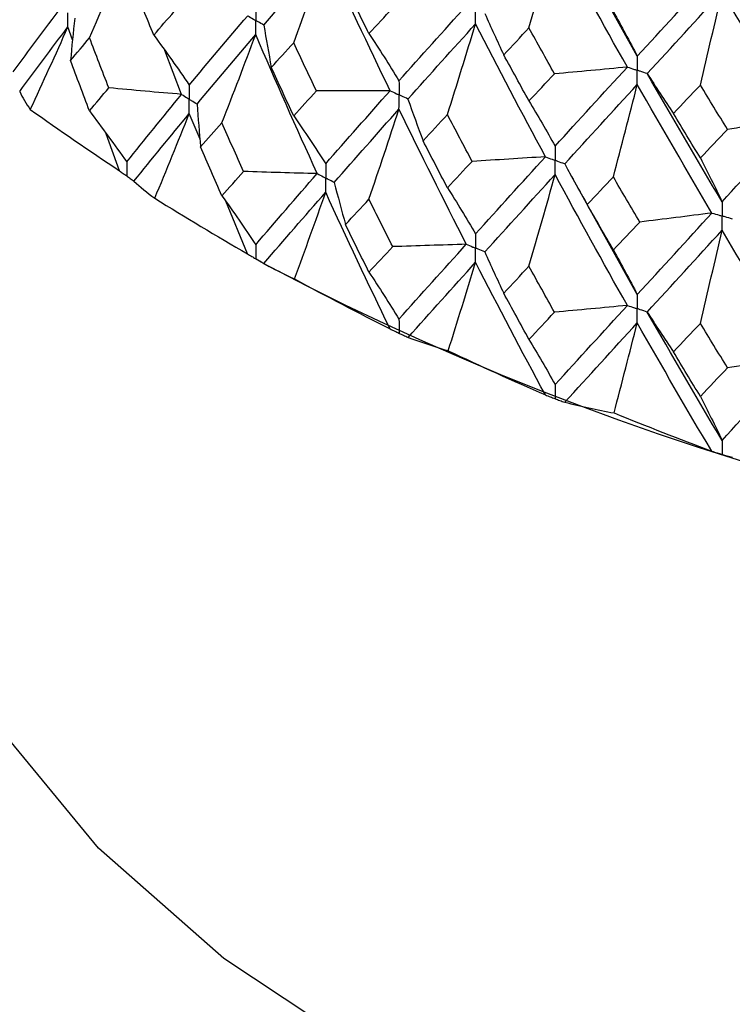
# Paper-space layout '_Isometric' of a CAD drawing. Header units: millimetres. Extents: x -25 to 231, y -14 to 362.
# Tile 2 of 58: x -16 to -9, y -4 to 6. Entities that reach past the tile are written whole.
import ezdxf

# ---------------------------------------------------------------- set-up
doc = ezdxf.new("R2010")
doc.units = ezdxf.units.MM

psp = doc.layouts.new('_Isometric')

# ---------------------------------------------------------------- linework, layer by layer
at = {"color": 7, "linetype": 'Continuous', "lineweight": 25}
for p, q in [((-9.625, 5.773), (-10.33, 7.04)), ((-15.525, 5.942), (-15.574, 6.078)), ((-14.386, 5.374), (-14.562, 5.832)), ((-14.194, 4.905), (-14.306, 5.174)), ((-15.036, 4.576), (-15.174, 4.962)), ((-9.625, 3.282), (-10.33, 4.55)), ((-14.962, 4.523), (-14.96, 4.521)), ((-13.697, 3.707), (-13.926, 4.257)), ((-13.614, 3.658), (-13.471, 3.576)), ((-12.117, 2.88), (-12.114, 2.879)), ((-10.487, 2.196), (-10.484, 2.195)), ((-8.742, 1.614), (-8.739, 1.613))]:
    psp.add_line(p, q, dxfattribs=at)
at = {"color": 7, "linetype": 'Continuous', "lineweight": 25, "flags": 128}
psp.add_lwpolyline([(2.973, -7.506), (0.597, -7.647), (-1.79, -7.6), (-4.143, -7.366), (-6.42, -6.949), (-8.577, -6.356), (-10.574, -5.6), (-12.374, -4.694), (-13.944, -3.655), (-15.254, -2.502), (-16.28, -1.257), (-17.002, 0.058), (-17.408, 1.416), (-17.5, 2.45)], dxfattribs=at)
at = {"color": 7, "linetype": 'Continuous', "lineweight": 25}
psp.add_arc((0, 29.325), 29.061, 242.3884, 297.617, dxfattribs=at)
for points in [[(-10.757, 6.068), (-10.664, 6.387), (-10.573, 6.706), (-10.484, 7.026)], [(-9.729, 5.659), (-9.984, 6.111), (-10.236, 6.566), (-10.484, 7.026)], [(-15.349, 5.965), (-15.217, 6.264), (-15.087, 6.563), (-14.96, 6.863)], [(-13.527, 6.097), (-13.316, 6.343), (-13.101, 6.592), (-12.881, 6.842)], [(-13.215, 5.913), (-13.102, 6.222), (-12.99, 6.532), (-12.881, 6.842)], [(-12.207, 5.412), (-12.436, 5.886), (-12.661, 6.363), (-12.881, 6.842)], [(-9.625, 5.773), (-9.369, 6.052), (-9.109, 6.336), (-8.846, 6.624)], [(-14.677, 5.993), (-14.748, 6.166), (-14.818, 6.339), (-14.887, 6.512)], [(-12.429, 6.008), (-12.511, 6.173), (-12.592, 6.338), (-12.673, 6.504)], [(-7.83, 5.244), (-8.1, 5.679), (-8.368, 6.118), (-8.632, 6.561)], [(-9.521, 5.59), (-9.264, 5.871), (-9.003, 6.155), (-8.739, 6.444)], [(-8.966, 5.471), (-8.889, 5.795), (-8.814, 6.12), (-8.739, 6.444)], [(-7.939, 5.125), (-8.209, 5.56), (-8.476, 6), (-8.739, 6.444)], [(-16.145, 5.609), (-15.983, 5.83), (-15.816, 6.055), (-15.644, 6.282)], [(-12.115, 5.516), (-11.884, 5.774), (-11.65, 6.035), (-11.412, 6.299)], [(-14.677, 5.993), (-14.606, 6.075), (-14.535, 6.158), (-14.463, 6.24)], [(-14.306, 5.47), (-14.108, 5.709), (-13.904, 5.951), (-13.696, 6.195)], [(-12.429, 6.008), (-12.347, 6.096), (-12.265, 6.185), (-12.182, 6.274)], [(-11.218, 6.218), (-11.154, 6.074), (-11.088, 5.93), (-11.021, 5.787)], [(-9.875, 6.238), (-9.79, 6.086), (-9.707, 5.931), (-9.625, 5.773)], [(-16.078, 5.404), (-15.916, 5.626), (-15.748, 5.85), (-15.574, 6.078)], [(-15.967, 5.215), (-15.834, 5.502), (-15.702, 5.79), (-15.574, 6.078)], [(-15.503, 6.17), (-15.52, 6.022), (-15.534, 5.874), (-15.546, 5.726)], [(-13.527, 6.097), (-13.503, 5.95), (-13.477, 5.802), (-13.449, 5.655)], [(-12.021, 5.325), (-11.79, 5.584), (-11.554, 5.846), (-11.315, 6.11)], [(-11.609, 5.162), (-11.509, 5.478), (-11.411, 5.794), (-11.315, 6.11)], [(-10.585, 4.722), (-10.832, 5.182), (-11.076, 5.645), (-11.315, 6.11)], [(-14.677, 5.993), (-14.551, 5.822), (-14.427, 5.647), (-14.306, 5.47)], [(-14.225, 5.271), (-14.026, 5.51), (-13.821, 5.753), (-13.612, 5.998)], [(-13.965, 5.078), (-13.845, 5.384), (-13.727, 5.691), (-13.612, 5.998)], [(-12.97, 4.546), (-13.188, 5.027), (-13.403, 5.511), (-13.612, 5.998)], [(-12.429, 6.008), (-12.322, 5.847), (-12.217, 5.683), (-12.115, 5.516)], [(-11.021, 5.787), (-10.933, 5.88), (-10.845, 5.974), (-10.757, 6.068)], [(-10.49, 5.588), (-10.579, 5.748), (-10.668, 5.907), (-10.757, 6.068)], [(-15.546, 5.726), (-15.481, 5.805), (-15.415, 5.885), (-15.349, 5.965)], [(-15.147, 5.442), (-15.215, 5.616), (-15.282, 5.79), (-15.349, 5.965)], [(-13.449, 5.655), (-13.372, 5.74), (-13.294, 5.826), (-13.215, 5.913)], [(-12.978, 5.41), (-13.058, 5.577), (-13.137, 5.745), (-13.215, 5.913)], [(-10.757, 5.306), (-10.845, 5.466), (-10.933, 5.627), (-11.021, 5.787)], [(-15.349, 5.201), (-15.415, 5.376), (-15.481, 5.551), (-15.546, 5.726)], [(-9.729, 5.659), (-9.982, 5.634), (-10.236, 5.611), (-10.49, 5.588)], [(-10.484, 4.832), (-10.236, 5.105), (-9.984, 5.381), (-9.729, 5.659)], [(-13.215, 5.149), (-13.294, 5.318), (-13.372, 5.486), (-13.449, 5.655)], [(-10.757, 5.306), (-10.668, 5.4), (-10.579, 5.494), (-10.49, 5.588)], [(-9.521, 5.59), (-9.432, 5.451), (-9.34, 5.312), (-9.247, 5.174)], [(-8.739, 4.251), (-9.003, 4.694), (-9.264, 5.141), (-9.521, 5.59)], [(-10.384, 4.647), (-10.134, 4.921), (-9.881, 5.197), (-9.625, 5.477)], [(-9.875, 4.512), (-9.79, 4.833), (-9.707, 5.155), (-9.625, 5.477)], [(-8.846, 4.134), (-9.109, 4.579), (-9.369, 5.026), (-9.625, 5.477)], [(-9.247, 5.174), (-9.154, 5.273), (-9.06, 5.371), (-8.966, 5.471)], [(-8.683, 5.008), (-8.778, 5.162), (-8.872, 5.316), (-8.966, 5.471)], [(-16.078, 5.404), (-16.048, 5.34), (-16.012, 5.277), (-15.967, 5.215)], [(-15.349, 5.201), (-15.282, 5.281), (-15.215, 5.361), (-15.147, 5.442)], [(-14.386, 5.374), (-14.64, 5.395), (-14.894, 5.418), (-15.147, 5.442)], [(-14.96, 4.668), (-14.774, 4.9), (-14.582, 5.135), (-14.386, 5.374)], [(-13.215, 5.149), (-13.137, 5.236), (-13.058, 5.323), (-12.978, 5.41)], [(-12.207, 5.412), (-12.464, 5.41), (-12.721, 5.409), (-12.978, 5.41)], [(-12.881, 4.648), (-12.661, 4.899), (-12.436, 5.154), (-12.207, 5.412)], [(-14.225, 5.271), (-14.215, 5.123), (-14.202, 4.974), (-14.188, 4.826)], [(-12.021, 5.325), (-11.971, 5.179), (-11.918, 5.034), (-11.864, 4.889)], [(-10.757, 5.306), (-10.664, 5.151), (-10.573, 4.993), (-10.484, 4.832)], [(-15.967, 5.215), (-15.66, 4.998), (-15.35, 4.785), (-15.036, 4.576)], [(-15.349, 5.201), (-15.217, 5.026), (-15.087, 4.848), (-14.96, 4.668)], [(-14.884, 4.467), (-14.696, 4.7), (-14.504, 4.935), (-14.306, 5.174)], [(-14.667, 4.288), (-14.544, 4.583), (-14.424, 4.878), (-14.306, 5.174)], [(-13.215, 5.149), (-13.102, 4.985), (-12.99, 4.818), (-12.881, 4.648)], [(-12.792, 4.453), (-12.57, 4.706), (-12.345, 4.961), (-12.115, 5.22)], [(-12.429, 4.279), (-12.322, 4.593), (-12.217, 4.906), (-12.115, 5.22)], [(-11.412, 3.808), (-11.65, 4.276), (-11.884, 4.746), (-12.115, 5.22)], [(-11.864, 4.889), (-11.779, 4.979), (-11.694, 5.07), (-11.609, 5.162)], [(-11.351, 4.674), (-11.437, 4.836), (-11.523, 4.999), (-11.609, 5.162)], [(-8.966, 4.709), (-9.06, 4.864), (-9.154, 5.019), (-9.247, 5.174)], [(-14.188, 4.826), (-14.114, 4.91), (-14.04, 4.994), (-13.965, 5.078)], [(-13.74, 4.568), (-13.815, 4.737), (-13.891, 4.907), (-13.965, 5.078)], [(-8.739, 4.251), (-8.476, 4.539), (-8.209, 4.83), (-7.939, 5.125)], [(-7.939, 5.125), (-8.187, 5.085), (-8.435, 5.046), (-8.683, 5.008)], [(-8.966, 4.709), (-8.872, 4.809), (-8.778, 4.908), (-8.683, 5.008)], [(-11.609, 4.398), (-11.694, 4.562), (-11.779, 4.725), (-11.864, 4.889)], [(-13.965, 4.314), (-14.04, 4.485), (-14.114, 4.655), (-14.188, 4.826)], [(-11.609, 4.398), (-11.523, 4.49), (-11.437, 4.582), (-11.351, 4.674)], [(-10.585, 4.722), (-10.84, 4.705), (-11.095, 4.689), (-11.351, 4.674)], [(-11.315, 3.916), (-11.075, 4.181), (-10.832, 4.45), (-10.585, 4.722)], [(-10.384, 4.647), (-10.307, 4.505), (-10.229, 4.364), (-10.148, 4.223)], [(-8.966, 4.709), (-8.889, 4.56), (-8.814, 4.407), (-8.739, 4.251)], [(-13.965, 4.314), (-13.891, 4.398), (-13.815, 4.483), (-13.74, 4.568)], [(-12.97, 4.546), (-13.226, 4.552), (-13.483, 4.559), (-13.74, 4.568)], [(-13.612, 3.803), (-13.403, 4.047), (-13.189, 4.295), (-12.97, 4.546)], [(-11.218, 3.727), (-10.977, 3.993), (-10.733, 4.263), (-10.484, 4.536)], [(-10.757, 3.578), (-10.664, 3.897), (-10.573, 4.217), (-10.484, 4.536)], [(-9.729, 3.169), (-9.984, 3.621), (-10.236, 4.077), (-10.484, 4.536)], [(-14.884, 4.467), (-14.819, 4.406), (-14.746, 4.347), (-14.667, 4.288)], [(-12.792, 4.453), (-12.754, 4.307), (-12.715, 4.16), (-12.674, 4.014)], [(-10.148, 4.223), (-10.057, 4.319), (-9.966, 4.415), (-9.875, 4.512)], [(-9.599, 4.04), (-9.692, 4.197), (-9.784, 4.354), (-9.875, 4.512)], [(-13.526, 3.608), (-13.316, 3.852), (-13.101, 4.1), (-12.881, 4.351)], [(-13.207, 3.445), (-13.096, 3.747), (-12.987, 4.049), (-12.881, 4.351)], [(-12.209, 2.923), (-12.437, 3.395), (-12.661, 3.872), (-12.881, 4.351)], [(-11.609, 4.398), (-11.509, 4.241), (-11.411, 4.08), (-11.315, 3.916)], [(-14.667, 4.288), (-14.346, 4.09), (-14.023, 3.896), (-13.697, 3.707)], [(-13.965, 4.314), (-13.845, 4.147), (-13.727, 3.976), (-13.612, 3.803)], [(-12.674, 4.014), (-12.593, 4.102), (-12.511, 4.19), (-12.429, 4.279)], [(-12.181, 3.783), (-12.264, 3.948), (-12.347, 4.114), (-12.429, 4.279)], [(-9.875, 3.748), (-9.966, 3.906), (-10.057, 4.064), (-10.148, 4.223)], [(-9.625, 3.282), (-9.369, 3.563), (-9.109, 3.847), (-8.846, 4.134)], [(-8.846, 4.134), (-9.097, 4.102), (-9.348, 4.07), (-9.599, 4.04)], [(-12.429, 3.516), (-12.511, 3.681), (-12.593, 3.847), (-12.674, 4.014)], [(-9.875, 3.748), (-9.784, 3.845), (-9.692, 3.942), (-9.599, 4.04)], [(-9.521, 3.1), (-9.264, 3.381), (-9.003, 3.666), (-8.739, 3.954)], [(-8.966, 2.981), (-8.889, 3.306), (-8.814, 3.63), (-8.739, 3.954)], [(-7.939, 2.634), (-8.209, 3.071), (-8.476, 3.511), (-8.739, 3.954)], [(-11.412, 3.808), (-11.668, 3.799), (-11.925, 3.791), (-12.181, 3.783)], [(-12.115, 3.025), (-11.885, 3.282), (-11.65, 3.544), (-11.412, 3.808)], [(-12.429, 3.516), (-12.347, 3.605), (-12.264, 3.694), (-12.181, 3.783)], [(-11.218, 3.727), (-11.154, 3.583), (-11.089, 3.44), (-11.021, 3.297)], [(-9.875, 3.748), (-9.79, 3.596), (-9.707, 3.441), (-9.625, 3.282)], [(-13.526, 3.608), (-13.426, 3.552), (-13.32, 3.497), (-13.207, 3.445)], [(-12.02, 2.835), (-11.789, 3.092), (-11.554, 3.354), (-11.315, 3.619)], [(-11.601, 2.695), (-11.504, 3.003), (-11.408, 3.311), (-11.315, 3.619)], [(-10.586, 2.233), (-10.833, 2.691), (-11.076, 3.154), (-11.315, 3.619)], [(-12.429, 3.516), (-12.322, 3.355), (-12.217, 3.191), (-12.115, 3.025)], [(-11.021, 3.297), (-10.933, 3.39), (-10.845, 3.484), (-10.757, 3.578)], [(-10.49, 3.098), (-10.579, 3.257), (-10.668, 3.417), (-10.757, 3.578)], [(-13.207, 3.445), (-12.876, 3.267), (-12.543, 3.093), (-12.209, 2.923)], [(-10.757, 2.814), (-10.845, 2.975), (-10.933, 3.136), (-11.021, 3.297)], [(-10.757, 2.814), (-10.668, 2.908), (-10.579, 3.003), (-10.49, 3.098)], [(-9.729, 3.169), (-9.982, 3.144), (-10.236, 3.12), (-10.49, 3.098)], [(-10.484, 2.341), (-10.236, 2.613), (-9.984, 2.889), (-9.729, 3.169)], [(-9.521, 3.1), (-9.432, 2.96), (-9.341, 2.822), (-9.247, 2.684)], [(-8.739, 1.759), (-9.003, 2.202), (-9.264, 2.649), (-9.521, 3.1)], [(-10.382, 2.157), (-10.134, 2.429), (-9.881, 2.706), (-9.625, 2.986)], [(-9.868, 2.045), (-9.786, 2.359), (-9.705, 2.672), (-9.625, 2.986)], [(-8.847, 1.645), (-9.11, 2.088), (-9.369, 2.535), (-9.625, 2.986)], [(-9.247, 2.684), (-9.154, 2.782), (-9.06, 2.882), (-8.966, 2.981)], [(-8.683, 2.518), (-8.778, 2.672), (-8.872, 2.826), (-8.966, 2.981)], [(-12.02, 2.835), (-11.887, 2.786), (-11.747, 2.739), (-11.601, 2.695)], [(-10.757, 2.814), (-10.664, 2.66), (-10.573, 2.502), (-10.484, 2.341)], [(-11.601, 2.695), (-11.264, 2.536), (-10.925, 2.382), (-10.586, 2.233)], [(-8.966, 2.218), (-9.06, 2.373), (-9.154, 2.528), (-9.247, 2.684)], [(-8.739, 1.759), (-8.476, 2.047), (-8.209, 2.339), (-7.939, 2.634)], [(-7.939, 2.634), (-8.186, 2.594), (-8.434, 2.555), (-8.683, 2.518)], [(-8.966, 2.218), (-8.872, 2.317), (-8.778, 2.417), (-8.683, 2.518)], [(-8.966, 2.218), (-8.889, 2.068), (-8.814, 1.915), (-8.739, 1.759)], [(-10.382, 2.157), (-10.217, 2.117), (-10.046, 2.08), (-9.868, 2.045)], [(-9.868, 2.045), (-9.528, 1.907), (-9.188, 1.774), (-8.847, 1.645)]]:
    psp.add_open_spline(points, degree=3, dxfattribs=at)
for points, knots in [([(-13.612, 6.294), (-13.612, 6.254), (-13.612, 6.215), (-13.612, 6.175), (-13.612, 6.165), (-13.612, 6.156), (-13.612, 6.146)], [0, 0, 0, 0, 0.0001467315, 0.0001467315, 0.0001467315, 0.0001814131, 0.0001814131, 0.0001814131, 0.0001814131]), ([(-15.574, 6.078), (-15.574, 6.118), (-15.574, 6.158), (-15.574, 6.198), (-15.574, 6.207), (-15.574, 6.217), (-15.574, 6.226)], [0, 0, 0, 0, 0.0001467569, 0.0001467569, 0.0001467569, 0.0001814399, 0.0001814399, 0.0001814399, 0.0001814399]), ([(-13.696, 6.195), (-13.676, 6.184), (-13.656, 6.172), (-13.636, 6.16), (-13.628, 6.156), (-13.62, 6.151), (-13.612, 6.146)], [0, 0, 0, 0, 0.0000851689, 0.0000851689, 0.0000851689, 0.0001198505, 0.0001198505, 0.0001198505, 0.0001198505]), ([(-11.315, 6.11), (-11.315, 6.15), (-11.315, 6.19), (-11.315, 6.23), (-11.315, 6.239), (-11.315, 6.249), (-11.315, 6.258)], [0, 0, 0, 0, 0.000146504, 0.000146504, 0.000146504, 0.0001811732, 0.0001811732, 0.0001811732, 0.0001811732]), ([(-13.527, 6.097), (-13.547, 6.109), (-13.567, 6.121), (-13.587, 6.132), (-13.595, 6.137), (-13.604, 6.142), (-13.612, 6.146)], [0, 0, 0, 0, 0.0000851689, 0.0000851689, 0.0000851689, 0.0001198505, 0.0001198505, 0.0001198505, 0.0001198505]), ([(-13.612, 5.998), (-13.612, 6.038), (-13.612, 6.078), (-13.612, 6.118), (-13.612, 6.127), (-13.612, 6.137), (-13.612, 6.146)], [0, 0, 0, 0, 0.0001467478, 0.0001467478, 0.0001467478, 0.0001814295, 0.0001814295, 0.0001814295, 0.0001814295]), ([(-9.625, 5.773), (-9.625, 5.733), (-9.625, 5.693), (-9.625, 5.653), (-9.625, 5.644), (-9.625, 5.634), (-9.625, 5.625)], [0, 0, 0, 0, 0.0001465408, 0.0001465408, 0.0001465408, 0.0001812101, 0.0001812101, 0.0001812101, 0.0001812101]), ([(-9.729, 5.659), (-9.704, 5.651), (-9.68, 5.643), (-9.655, 5.635), (-9.645, 5.631), (-9.635, 5.628), (-9.625, 5.625)], [0, 0, 0, 0, 0.0000852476, 0.0000852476, 0.0000852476, 0.0001199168, 0.0001199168, 0.0001199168, 0.0001199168]), ([(-9.521, 5.59), (-9.546, 5.598), (-9.57, 5.606), (-9.595, 5.615), (-9.605, 5.618), (-9.615, 5.621), (-9.625, 5.625)], [0, 0, 0, 0, 0.0000852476, 0.0000852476, 0.0000852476, 0.0001199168, 0.0001199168, 0.0001199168, 0.0001199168]), ([(-9.625, 5.477), (-9.625, 5.517), (-9.625, 5.556), (-9.625, 5.596), (-9.625, 5.606), (-9.625, 5.615), (-9.625, 5.625)], [0, 0, 0, 0, 0.000146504, 0.000146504, 0.000146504, 0.0001811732, 0.0001811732, 0.0001811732, 0.0001811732]), ([(-14.306, 5.47), (-14.306, 5.43), (-14.306, 5.39), (-14.306, 5.35), (-14.306, 5.341), (-14.306, 5.332), (-14.306, 5.322)], [0, 0, 0, 0, 0.0001467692, 0.0001467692, 0.0001467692, 0.0001814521, 0.0001814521, 0.0001814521, 0.0001814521]), ([(-12.115, 5.516), (-12.114, 5.476), (-12.114, 5.436), (-12.114, 5.396), (-12.114, 5.387), (-12.114, 5.377), (-12.114, 5.368)], [0, 0, 0, 0, 0.0001467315, 0.0001467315, 0.0001467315, 0.0001814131, 0.0001814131, 0.0001814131, 0.0001814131]), ([(-14.386, 5.374), (-14.367, 5.361), (-14.348, 5.349), (-14.329, 5.337), (-14.321, 5.332), (-14.313, 5.327), (-14.306, 5.322)], [0, 0, 0, 0, 0.0000851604, 0.0000851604, 0.0000851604, 0.0001198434, 0.0001198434, 0.0001198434, 0.0001198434]), ([(-12.207, 5.412), (-12.185, 5.401), (-12.163, 5.391), (-12.141, 5.381), (-12.132, 5.376), (-12.123, 5.372), (-12.114, 5.368)], [0, 0, 0, 0, 0.0000851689, 0.0000851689, 0.0000851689, 0.0001198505, 0.0001198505, 0.0001198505, 0.0001198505]), ([(-12.115, 5.22), (-12.114, 5.26), (-12.114, 5.3), (-12.114, 5.34), (-12.114, 5.349), (-12.114, 5.359), (-12.114, 5.368)], [0, 0, 0, 0, 0.0001467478, 0.0001467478, 0.0001467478, 0.0001814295, 0.0001814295, 0.0001814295, 0.0001814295]), ([(-12.021, 5.325), (-12.043, 5.335), (-12.065, 5.345), (-12.087, 5.355), (-12.096, 5.36), (-12.105, 5.364), (-12.114, 5.368)], [0, 0, 0, 0, 0.0000851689, 0.0000851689, 0.0000851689, 0.0001198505, 0.0001198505, 0.0001198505, 0.0001198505]), ([(-14.225, 5.271), (-14.244, 5.283), (-14.263, 5.295), (-14.282, 5.307), (-14.29, 5.312), (-14.298, 5.317), (-14.306, 5.322)], [0, 0, 0, 0, 0.0000851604, 0.0000851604, 0.0000851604, 0.0001198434, 0.0001198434, 0.0001198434, 0.0001198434]), ([(-14.306, 5.174), (-14.306, 5.214), (-14.306, 5.254), (-14.306, 5.294), (-14.306, 5.303), (-14.306, 5.313), (-14.306, 5.322)], [0, 0, 0, 0, 0.0001467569, 0.0001467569, 0.0001467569, 0.0001814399, 0.0001814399, 0.0001814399, 0.0001814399]), ([(-10.484, 4.832), (-10.484, 4.792), (-10.484, 4.753), (-10.484, 4.713), (-10.484, 4.703), (-10.484, 4.694), (-10.484, 4.684)], [0, 0, 0, 0, 0.0001467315, 0.0001467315, 0.0001467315, 0.0001814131, 0.0001814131, 0.0001814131, 0.0001814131]), ([(-14.96, 4.668), (-14.96, 4.628), (-14.96, 4.588), (-14.96, 4.548), (-14.96, 4.539), (-14.96, 4.53), (-14.96, 4.521)], [0, 0, 0, 0, 0.0001464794, 0.0001464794, 0.0001464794, 0.0001792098, 0.0001792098, 0.0001792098, 0.0001792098]), ([(-12.881, 4.648), (-12.881, 4.608), (-12.881, 4.568), (-12.881, 4.528), (-12.881, 4.518), (-12.881, 4.509), (-12.881, 4.5)], [0, 0, 0, 0, 0.0001467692, 0.0001467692, 0.0001467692, 0.0001814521, 0.0001814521, 0.0001814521, 0.0001814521]), ([(-10.585, 4.722), (-10.561, 4.713), (-10.537, 4.704), (-10.513, 4.695), (-10.504, 4.692), (-10.494, 4.688), (-10.484, 4.684)], [0, 0, 0, 0, 0.0000851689, 0.0000851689, 0.0000851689, 0.0001198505, 0.0001198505, 0.0001198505, 0.0001198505]), ([(-10.384, 4.647), (-10.408, 4.656), (-10.431, 4.664), (-10.455, 4.673), (-10.465, 4.677), (-10.475, 4.681), (-10.484, 4.684)], [0, 0, 0, 0, 0.0000851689, 0.0000851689, 0.0000851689, 0.0001198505, 0.0001198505, 0.0001198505, 0.0001198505]), ([(-10.484, 4.536), (-10.484, 4.576), (-10.484, 4.616), (-10.484, 4.656), (-10.484, 4.665), (-10.484, 4.675), (-10.484, 4.684)], [0, 0, 0, 0, 0.0001467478, 0.0001467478, 0.0001467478, 0.0001814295, 0.0001814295, 0.0001814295, 0.0001814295]), ([(-15.036, 4.576), (-15.023, 4.567), (-15.01, 4.557), (-14.997, 4.548), (-14.985, 4.539), (-14.974, 4.531), (-14.962, 4.523)], [0, 0, 0, 0, 0.0000621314, 0.0000621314, 0.0000621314, 0.0001184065, 0.0001184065, 0.0001184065, 0.0001184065]), ([(-12.97, 4.546), (-12.949, 4.535), (-12.928, 4.524), (-12.907, 4.513), (-12.898, 4.509), (-12.889, 4.504), (-12.881, 4.5)], [0, 0, 0, 0, 0.0000851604, 0.0000851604, 0.0000851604, 0.0001198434, 0.0001198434, 0.0001198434, 0.0001198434]), ([(-14.96, 4.521), (-14.948, 4.512), (-14.935, 4.504), (-14.923, 4.495), (-14.91, 4.486), (-14.897, 4.476), (-14.884, 4.467)], [0.0000029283, 0.0000029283, 0.0000029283, 0.0000029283, 0.0000621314, 0.0000621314, 0.0000621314, 0.0001242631, 0.0001242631, 0.0001242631, 0.0001242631]), ([(-12.792, 4.453), (-12.813, 4.464), (-12.834, 4.475), (-12.855, 4.486), (-12.864, 4.491), (-12.872, 4.495), (-12.881, 4.5)], [0, 0, 0, 0, 0.0000851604, 0.0000851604, 0.0000851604, 0.0001198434, 0.0001198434, 0.0001198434, 0.0001198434]), ([(-12.881, 4.351), (-12.881, 4.391), (-12.881, 4.431), (-12.881, 4.471), (-12.881, 4.481), (-12.881, 4.49), (-12.881, 4.5)], [0, 0, 0, 0, 0.0001467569, 0.0001467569, 0.0001467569, 0.0001814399, 0.0001814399, 0.0001814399, 0.0001814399]), ([(-8.739, 4.251), (-8.739, 4.211), (-8.739, 4.171), (-8.739, 4.131), (-8.739, 4.122), (-8.739, 4.112), (-8.739, 4.103)], [0, 0, 0, 0, 0.0001467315, 0.0001467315, 0.0001467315, 0.0001814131, 0.0001814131, 0.0001814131, 0.0001814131]), ([(-8.846, 4.134), (-8.821, 4.127), (-8.795, 4.119), (-8.77, 4.112), (-8.76, 4.109), (-8.75, 4.106), (-8.739, 4.103)], [0, 0, 0, 0, 0.0000851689, 0.0000851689, 0.0000851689, 0.0001198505, 0.0001198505, 0.0001198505, 0.0001198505]), ([(-8.632, 4.071), (-8.658, 4.079), (-8.683, 4.086), (-8.708, 4.094), (-8.719, 4.097), (-8.729, 4.1), (-8.739, 4.103)], [0, 0, 0, 0, 0.0000851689, 0.0000851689, 0.0000851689, 0.0001198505, 0.0001198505, 0.0001198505, 0.0001198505]), ([(-8.739, 3.954), (-8.739, 3.994), (-8.739, 4.034), (-8.739, 4.074), (-8.739, 4.084), (-8.739, 4.093), (-8.739, 4.103)], [0, 0, 0, 0, 0.0001467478, 0.0001467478, 0.0001467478, 0.0001814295, 0.0001814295, 0.0001814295, 0.0001814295]), ([(-11.315, 3.916), (-11.315, 3.876), (-11.315, 3.836), (-11.315, 3.796), (-11.315, 3.786), (-11.315, 3.777), (-11.315, 3.768)], [0, 0, 0, 0, 0.0001467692, 0.0001467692, 0.0001467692, 0.0001814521, 0.0001814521, 0.0001814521, 0.0001814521]), ([(-11.412, 3.808), (-11.389, 3.799), (-11.366, 3.789), (-11.343, 3.779), (-11.334, 3.775), (-11.324, 3.771), (-11.315, 3.768)], [0, 0, 0, 0, 0.0000851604, 0.0000851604, 0.0000851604, 0.0001198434, 0.0001198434, 0.0001198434, 0.0001198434]), ([(-13.697, 3.707), (-13.683, 3.698), (-13.668, 3.69), (-13.654, 3.681), (-13.64, 3.673), (-13.627, 3.666), (-13.614, 3.658)], [0, 0, 0, 0, 0.0000621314, 0.0000621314, 0.0000621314, 0.0001184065, 0.0001184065, 0.0001184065, 0.0001184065]), ([(-13.612, 3.803), (-13.612, 3.763), (-13.612, 3.723), (-13.612, 3.684), (-13.612, 3.675), (-13.612, 3.666), (-13.612, 3.657)], [0, 0, 0, 0, 0.0001464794, 0.0001464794, 0.0001464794, 0.0001792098, 0.0001792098, 0.0001792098, 0.0001792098]), ([(-11.218, 3.727), (-11.241, 3.737), (-11.264, 3.746), (-11.287, 3.756), (-11.296, 3.76), (-11.306, 3.764), (-11.315, 3.768)], [0, 0, 0, 0, 0.0000851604, 0.0000851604, 0.0000851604, 0.0001198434, 0.0001198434, 0.0001198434, 0.0001198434]), ([(-11.315, 3.619), (-11.315, 3.659), (-11.315, 3.699), (-11.315, 3.739), (-11.315, 3.749), (-11.315, 3.758), (-11.315, 3.768)], [0, 0, 0, 0, 0.0001467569, 0.0001467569, 0.0001467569, 0.0001814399, 0.0001814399, 0.0001814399, 0.0001814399]), ([(-13.612, 3.657), (-13.598, 3.649), (-13.584, 3.641), (-13.57, 3.633), (-13.555, 3.624), (-13.541, 3.616), (-13.526, 3.608)], [0.0000029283, 0.0000029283, 0.0000029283, 0.0000029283, 0.0000621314, 0.0000621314, 0.0000621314, 0.0001242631, 0.0001242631, 0.0001242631, 0.0001242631]), ([(-9.625, 3.282), (-9.625, 3.242), (-9.625, 3.202), (-9.625, 3.162), (-9.625, 3.153), (-9.625, 3.143), (-9.625, 3.134)], [0, 0, 0, 0, 0.0001467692, 0.0001467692, 0.0001467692, 0.0001814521, 0.0001814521, 0.0001814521, 0.0001814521]), ([(-9.729, 3.169), (-9.704, 3.16), (-9.68, 3.152), (-9.655, 3.144), (-9.645, 3.141), (-9.635, 3.137), (-9.625, 3.134)], [0, 0, 0, 0, 0.0000851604, 0.0000851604, 0.0000851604, 0.0001198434, 0.0001198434, 0.0001198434, 0.0001198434]), ([(-9.521, 3.1), (-9.546, 3.108), (-9.57, 3.116), (-9.595, 3.124), (-9.605, 3.127), (-9.615, 3.131), (-9.625, 3.134)], [0, 0, 0, 0, 0.0000851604, 0.0000851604, 0.0000851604, 0.0001198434, 0.0001198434, 0.0001198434, 0.0001198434]), ([(-9.625, 2.986), (-9.625, 3.026), (-9.625, 3.066), (-9.625, 3.106), (-9.625, 3.115), (-9.625, 3.125), (-9.625, 3.134)], [0, 0, 0, 0, 0.0001467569, 0.0001467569, 0.0001467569, 0.0001814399, 0.0001814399, 0.0001814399, 0.0001814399]), ([(-12.115, 3.025), (-12.114, 2.985), (-12.114, 2.945), (-12.114, 2.905), (-12.114, 2.896), (-12.114, 2.887), (-12.114, 2.879)], [0, 0, 0, 0, 0.0001464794, 0.0001464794, 0.0001464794, 0.0001792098, 0.0001792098, 0.0001792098, 0.0001792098]), ([(-12.209, 2.923), (-12.193, 2.915), (-12.176, 2.908), (-12.16, 2.9), (-12.146, 2.893), (-12.131, 2.886), (-12.117, 2.88)], [0, 0, 0, 0, 0.0000621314, 0.0000621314, 0.0000621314, 0.0001184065, 0.0001184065, 0.0001184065, 0.0001184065]), ([(-12.114, 2.879), (-12.099, 2.871), (-12.084, 2.864), (-12.068, 2.857), (-12.052, 2.85), (-12.036, 2.842), (-12.02, 2.835)], [0.0000029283, 0.0000029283, 0.0000029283, 0.0000029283, 0.0000621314, 0.0000621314, 0.0000621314, 0.0001242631, 0.0001242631, 0.0001242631, 0.0001242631]), ([(-10.484, 2.341), (-10.484, 2.301), (-10.484, 2.261), (-10.484, 2.222), (-10.484, 2.213), (-10.484, 2.204), (-10.484, 2.195)], [0, 0, 0, 0, 0.0001464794, 0.0001464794, 0.0001464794, 0.0001792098, 0.0001792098, 0.0001792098, 0.0001792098]), ([(-10.586, 2.233), (-10.569, 2.227), (-10.551, 2.22), (-10.534, 2.214), (-10.518, 2.208), (-10.502, 2.202), (-10.487, 2.196)], [0, 0, 0, 0, 0.0000621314, 0.0000621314, 0.0000621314, 0.0001184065, 0.0001184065, 0.0001184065, 0.0001184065]), ([(-10.484, 2.195), (-10.468, 2.189), (-10.451, 2.182), (-10.435, 2.176), (-10.417, 2.17), (-10.4, 2.163), (-10.382, 2.157)], [0.0000029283, 0.0000029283, 0.0000029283, 0.0000029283, 0.0000621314, 0.0000621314, 0.0000621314, 0.0001242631, 0.0001242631, 0.0001242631, 0.0001242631]), ([(-8.739, 1.759), (-8.739, 1.72), (-8.739, 1.68), (-8.739, 1.64), (-8.739, 1.631), (-8.739, 1.622), (-8.739, 1.613)], [0, 0, 0, 0, 0.0001464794, 0.0001464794, 0.0001464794, 0.0001792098, 0.0001792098, 0.0001792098, 0.0001792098]), ([(-8.847, 1.645), (-8.829, 1.64), (-8.81, 1.634), (-8.792, 1.629), (-8.775, 1.624), (-8.759, 1.619), (-8.742, 1.614)], [0, 0, 0, 0, 0.0000621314, 0.0000621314, 0.0000621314, 0.0001184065, 0.0001184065, 0.0001184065, 0.0001184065]), ([(-8.739, 1.613), (-8.722, 1.608), (-8.704, 1.603), (-8.687, 1.598), (-8.668, 1.592), (-8.65, 1.587), (-8.631, 1.582)], [0.0000029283, 0.0000029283, 0.0000029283, 0.0000029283, 0.0000621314, 0.0000621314, 0.0000621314, 0.0001242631, 0.0001242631, 0.0001242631, 0.0001242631])]:
    psp.add_open_spline(points, degree=3, knots=knots, dxfattribs=at)

doc.saveas('drawing.dxf')
